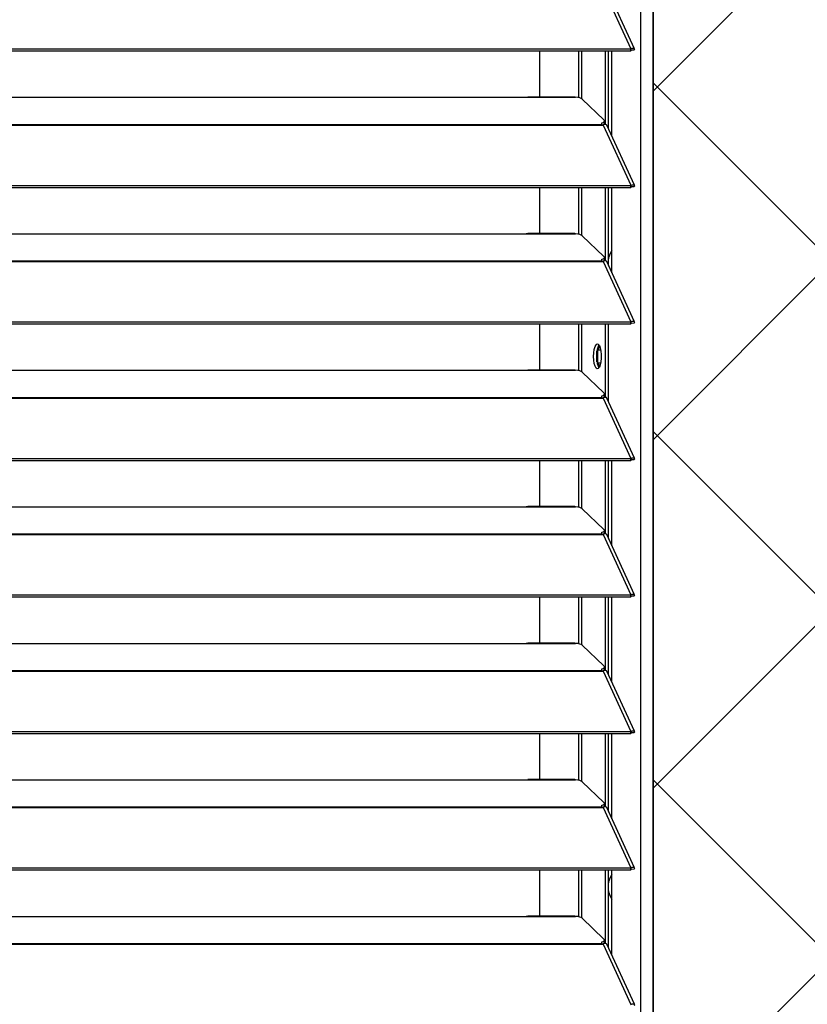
# Model space of a CAD drawing. Header units: millimetres. Extents: x 0 to 39025, y -31299 to 8400.
# Tile 249 of 256: x 16368 to 16622, y -9000 to -8683. Entities that reach past the tile are written whole.
import ezdxf

# ---------------------------------------------------------------- set-up
doc = ezdxf.new("R2010")
doc.units = ezdxf.units.MM
for name, color, linetype in [('ODMIKI funkcionalni', 253, 'Continuous'), ('ODMIKI varnostni', 252, 'Continuous'), ('SREDNJICE_IN_TOCKE', 252, 'Continuous')]:
    doc.layers.add(name, color=color, linetype=linetype)

# ---------------------------------------------------------------- blocks, each defined once
blk = doc.blocks.new('*U59')
at = {"lineweight": 25}
for points in [[(1146.1, 17.6), (1146.1, 17.6), (1146.1, 1243.27), (1146.1, 1243.27)], [(1150, 17.6), (1150, 17.6), (1150, 1242.58), (1150, 1242.58)], [(1133.89, 964.28), (1133.89, 964.28), (1142.81, 944.85), (1142.81, 944.85)], [(1143.96, 944.87), (1143.96, 944.87), (1135.06, 964.26), (1135.06, 964.26)], [(7.21, 944.85), (7.21, 944.85), (1142.79, 944.85), (1142.79, 944.85)], [(7.21, 944.2), (7.21, 944.2), (1142.79, 944.2), (1142.79, 944.2)], [(1113.49, 929.32), (1113.49, 929.32), (1113.49, 944.2), (1113.49, 944.2)], [(1126.04, 929.08), (1126.04, 929.08), (1126.04, 944.2), (1126.04, 944.2)], [(1126.99, 928.73), (1126.99, 928.73), (1126.99, 944.2), (1126.99, 944.2)], [(1134.67, 920.51), (1134.67, 920.51), (1134.67, 944.2), (1134.67, 944.2)], [(1135.61, 919.08), (1135.61, 919.08), (1135.61, 944.2), (1135.61, 944.2)], [(1136.71, 916.69), (1136.71, 916.69), (1136.71, 944.2), (1136.71, 944.2)], [(1142.81, 944.85), (1142.81, 944.85), (1142.79, 944.85), (1142.79, 944.85)], [(1142.79, 944.2), (1142.79, 944.2), (1142.79, 944.85), (1142.79, 944.85)], [(1142.81, 944.2), (1142.81, 944.2), (1142.79, 944.2), (1142.79, 944.2)], [(1142.81, 944.2), (1142.81, 944.2), (1142.81, 944.85), (1142.81, 944.85)], [(1143.19, 944.51), (1143.19, 944.51), (1143.13, 944.48), (1143.13, 944.48)], [(1143.13, 944.48), (1143.13, 944.48), (1143.89, 944.48), (1143.89, 944.48)], [(840, 929.24), (840, 929.24), (1108, 929.24), (1108, 929.24)], [(1108, 929.24), (1108, 929.24), (1125, 929.24), (1125, 929.24)], [(1124.76, 929.32), (1124.76, 929.32), (1109.66, 929.32), (1109.66, 929.32)], [(1127.16, 928.62), (1127.16, 928.62), (1134.16, 921.93), (1134.16, 921.93)], [(16.21, 920.53), (16.21, 920.53), (1133.33, 920.53), (1133.33, 920.53)], [(16.21, 920.31), (16.21, 920.31), (1133.33, 920.31), (1133.33, 920.31)], [(1133.33, 920.96), (1133.33, 920.96), (1133.33, 920.53), (1133.33, 920.53)], [(1133.33, 920.31), (1133.33, 920.31), (1133.89, 920.31), (1133.89, 920.31)], [(1133.81, 920.31), (1133.81, 920.31), (1133.77, 920.35), (1133.77, 920.35)], [(1133.89, 920.31), (1133.89, 920.31), (1142.81, 900.89), (1142.81, 900.89)], [(1133.89, 920.31), (1133.89, 920.31), (1133.89, 920.31), (1133.89, 920.31)], [(1133.89, 920.31), (1133.89, 920.31), (1133.89, 920.31), (1133.89, 920.31)], [(1134.39, 920.48), (1134.39, 920.48), (1134.22, 920.66), (1134.22, 920.66)], [(1134.3, 920.88), (1134.3, 920.88), (1134.3, 921.65), (1134.3, 921.65)], [(1143.96, 900.9), (1143.96, 900.9), (1135.06, 920.3), (1135.06, 920.3)], [(7.21, 900.88), (7.21, 900.88), (1142.79, 900.88), (1142.79, 900.88)], [(1142.81, 900.89), (1142.81, 900.89), (1142.79, 900.88), (1142.79, 900.88)], [(1142.79, 900.23), (1142.79, 900.23), (1142.79, 900.88), (1142.79, 900.88)], [(1142.81, 900.23), (1142.81, 900.23), (1142.81, 900.89), (1142.81, 900.89)], [(7.21, 900.23), (7.21, 900.23), (1142.79, 900.23), (1142.79, 900.23)], [(1113.49, 885.34), (1113.49, 885.34), (1113.49, 900.23), (1113.49, 900.23)], [(1126.04, 885.11), (1126.04, 885.11), (1126.04, 900.23), (1126.04, 900.23)], [(1126.99, 884.76), (1126.99, 884.76), (1126.99, 900.23), (1126.99, 900.23)], [(1134.67, 876.53), (1134.67, 876.53), (1134.67, 900.23), (1134.67, 900.23)], [(1135.61, 875.1), (1135.61, 875.1), (1135.61, 900.23), (1135.61, 900.23)], [(1136.71, 872.72), (1136.71, 872.72), (1136.71, 900.23), (1136.71, 900.23)], [(1142.81, 900.23), (1142.81, 900.23), (1142.79, 900.23), (1142.79, 900.23)], [(1143.19, 900.54), (1143.19, 900.54), (1143.13, 900.52), (1143.13, 900.52)], [(1143.13, 900.52), (1143.13, 900.52), (1143.89, 900.51), (1143.89, 900.51)], [(840, 885.26), (840, 885.26), (1108, 885.26), (1108, 885.26)], [(1108, 885.26), (1108, 885.26), (1125, 885.26), (1125, 885.26)], [(1124.76, 885.34), (1124.76, 885.34), (1109.66, 885.34), (1109.66, 885.34)], [(1127.16, 884.65), (1127.16, 884.65), (1134.16, 877.96), (1134.16, 877.96)], [(16.21, 876.55), (16.21, 876.55), (1133.33, 876.55), (1133.33, 876.55)], [(16.21, 876.33), (16.21, 876.33), (1133.33, 876.33), (1133.33, 876.33)], [(1133.33, 876.99), (1133.33, 876.99), (1133.33, 876.55), (1133.33, 876.55)], [(1133.33, 876.33), (1133.33, 876.33), (1133.89, 876.33), (1133.89, 876.33)], [(1133.81, 876.33), (1133.81, 876.33), (1133.77, 876.38), (1133.77, 876.38)], [(1133.89, 876.33), (1133.89, 876.33), (1142.81, 856.91), (1142.81, 856.91)], [(1133.89, 876.33), (1133.89, 876.33), (1133.89, 876.33), (1133.89, 876.33)], [(1133.89, 876.33), (1133.89, 876.33), (1133.89, 876.33), (1133.89, 876.33)], [(1134.39, 876.5), (1134.39, 876.5), (1134.22, 876.68), (1134.22, 876.68)], [(1134.3, 876.91), (1134.3, 876.91), (1134.3, 877.67), (1134.3, 877.67)], [(1143.96, 856.93), (1143.96, 856.93), (1135.06, 876.32), (1135.06, 876.32)], [(7.21, 856.9), (7.21, 856.9), (1142.79, 856.9), (1142.79, 856.9)], [(1142.81, 856.91), (1142.81, 856.91), (1142.79, 856.9), (1142.79, 856.9)], [(1142.79, 856.25), (1142.79, 856.25), (1142.79, 856.9), (1142.79, 856.9)], [(1142.81, 856.25), (1142.81, 856.25), (1142.81, 856.91), (1142.81, 856.91)], [(1143.19, 856.56), (1143.19, 856.56), (1143.13, 856.54), (1143.13, 856.54)], [(1143.13, 856.54), (1143.13, 856.54), (1143.89, 856.53), (1143.89, 856.53)], [(7.21, 856.25), (7.21, 856.25), (1142.79, 856.25), (1142.79, 856.25)], [(1113.49, 841.37), (1113.49, 841.37), (1113.49, 856.25), (1113.49, 856.25)], [(1126.04, 841.14), (1126.04, 841.14), (1126.04, 856.25), (1126.04, 856.25)], [(1126.99, 840.78), (1126.99, 840.78), (1126.99, 856.25), (1126.99, 856.25)], [(1134.67, 832.56), (1134.67, 832.56), (1134.67, 856.25), (1134.67, 856.25)], [(1135.61, 831.13), (1135.61, 831.13), (1135.61, 856.25), (1135.61, 856.25)], [(1142.81, 856.25), (1142.81, 856.25), (1142.79, 856.25), (1142.79, 856.25)], [(1131.92, 843.97), (1131.92, 843.97), (1131.92, 847.57), (1131.92, 847.57)], [(1132.2, 847.86), (1132.2, 847.86), (1132.81, 849.01), (1132.81, 849.01)], [(1132.2, 843.68), (1132.2, 843.68), (1132.2, 847.86), (1132.2, 847.86)], [(1132.2, 847.86), (1132.2, 847.86), (1133.13, 847.86), (1133.13, 847.86)], [(840, 841.29), (840, 841.29), (1108, 841.29), (1108, 841.29)], [(1108, 841.29), (1108, 841.29), (1125, 841.29), (1125, 841.29)], [(1124.76, 841.37), (1124.76, 841.37), (1109.66, 841.37), (1109.66, 841.37)], [(1127.16, 840.67), (1127.16, 840.67), (1134.16, 833.99), (1134.16, 833.99)], [(1132.81, 842.54), (1132.81, 842.54), (1132.2, 843.68), (1132.2, 843.68)], [(1132.2, 843.68), (1132.2, 843.68), (1133.13, 843.68), (1133.13, 843.68)], [(16.21, 832.58), (16.21, 832.58), (1133.33, 832.58), (1133.33, 832.58)], [(16.21, 832.36), (16.21, 832.36), (1133.33, 832.36), (1133.33, 832.36)], [(1133.33, 833.01), (1133.33, 833.01), (1133.33, 832.58), (1133.33, 832.58)], [(1133.33, 832.36), (1133.33, 832.36), (1133.89, 832.36), (1133.89, 832.36)], [(1133.81, 832.36), (1133.81, 832.36), (1133.77, 832.4), (1133.77, 832.4)], [(1133.89, 832.37), (1133.89, 832.37), (1133.89, 832.36), (1133.89, 832.36)], [(1133.89, 832.36), (1133.89, 832.36), (1133.89, 832.37), (1133.89, 832.37)], [(1133.89, 832.36), (1133.89, 832.36), (1142.81, 812.93), (1142.81, 812.93)], [(1134.39, 832.53), (1134.39, 832.53), (1134.22, 832.71), (1134.22, 832.71)], [(1134.3, 832.93), (1134.3, 832.93), (1134.3, 833.7), (1134.3, 833.7)], [(1143.96, 812.96), (1143.96, 812.96), (1135.06, 832.34), (1135.06, 832.34)], [(7.21, 812.93), (7.21, 812.93), (1142.79, 812.93), (1142.79, 812.93)], [(7.21, 812.28), (7.21, 812.28), (1142.79, 812.28), (1142.79, 812.28)], [(1113.49, 797.4), (1113.49, 797.4), (1113.49, 812.28), (1113.49, 812.28)], [(1126.04, 797.16), (1126.04, 797.16), (1126.04, 812.28), (1126.04, 812.28)], [(1126.99, 796.81), (1126.99, 796.81), (1126.99, 812.28), (1126.99, 812.28)], [(1134.67, 788.59), (1134.67, 788.59), (1134.67, 812.28), (1134.67, 812.28)], [(1135.61, 787.16), (1135.61, 787.16), (1135.61, 812.28), (1135.61, 812.28)], [(1136.71, 784.77), (1136.71, 784.77), (1136.71, 812.28), (1136.71, 812.28)], [(1142.81, 812.93), (1142.81, 812.93), (1142.79, 812.93), (1142.79, 812.93)], [(1142.79, 812.28), (1142.79, 812.28), (1142.79, 812.93), (1142.79, 812.93)], [(1142.81, 812.28), (1142.81, 812.28), (1142.79, 812.28), (1142.79, 812.28)], [(1142.81, 812.28), (1142.81, 812.28), (1142.81, 812.93), (1142.81, 812.93)], [(1143.19, 812.59), (1143.19, 812.59), (1143.13, 812.57), (1143.13, 812.57)], [(1143.13, 812.57), (1143.13, 812.57), (1143.89, 812.56), (1143.89, 812.56)], [(840, 797.32), (840, 797.32), (1108, 797.32), (1108, 797.32)], [(1108, 797.32), (1108, 797.32), (1125, 797.32), (1125, 797.32)], [(1124.76, 797.4), (1124.76, 797.4), (1109.66, 797.4), (1109.66, 797.4)], [(1127.16, 796.7), (1127.16, 796.7), (1134.16, 790.01), (1134.16, 790.01)], [(16.21, 788.61), (16.21, 788.61), (1133.33, 788.61), (1133.33, 788.61)], [(16.21, 788.38), (16.21, 788.38), (1133.33, 788.38), (1133.33, 788.38)], [(1133.33, 789.04), (1133.33, 789.04), (1133.33, 788.61), (1133.33, 788.61)], [(1133.33, 788.38), (1133.33, 788.38), (1133.89, 788.38), (1133.89, 788.38)], [(1133.81, 788.38), (1133.81, 788.38), (1133.77, 788.43), (1133.77, 788.43)], [(1133.89, 788.39), (1133.89, 788.39), (1133.89, 788.38), (1133.89, 788.38)], [(1133.89, 788.38), (1133.89, 788.38), (1133.89, 788.39), (1133.89, 788.39)], [(1133.89, 788.38), (1133.89, 788.38), (1142.81, 768.96), (1142.81, 768.96)], [(1134.39, 788.56), (1134.39, 788.56), (1134.22, 788.73), (1134.22, 788.73)], [(1134.3, 788.96), (1134.3, 788.96), (1134.3, 789.72), (1134.3, 789.72)], [(1143.96, 768.98), (1143.96, 768.98), (1135.06, 788.37), (1135.06, 788.37)], [(7.21, 768.96), (7.21, 768.96), (1142.79, 768.96), (1142.79, 768.96)], [(7.21, 768.31), (7.21, 768.31), (1142.79, 768.31), (1142.79, 768.31)], [(1113.49, 753.42), (1113.49, 753.42), (1113.49, 768.31), (1113.49, 768.31)], [(1126.04, 753.19), (1126.04, 753.19), (1126.04, 768.31), (1126.04, 768.31)], [(1126.99, 752.84), (1126.99, 752.84), (1126.99, 768.31), (1126.99, 768.31)], [(1134.67, 744.61), (1134.67, 744.61), (1134.67, 768.31), (1134.67, 768.31)], [(1135.61, 743.18), (1135.61, 743.18), (1135.61, 768.31), (1135.61, 768.31)], [(1136.71, 740.79), (1136.71, 740.79), (1136.71, 768.31), (1136.71, 768.31)], [(1142.81, 768.96), (1142.81, 768.96), (1142.79, 768.96), (1142.79, 768.96)], [(1142.79, 768.31), (1142.79, 768.31), (1142.79, 768.96), (1142.79, 768.96)], [(1142.81, 768.31), (1142.81, 768.31), (1142.79, 768.31), (1142.79, 768.31)], [(1142.81, 768.31), (1142.81, 768.31), (1142.81, 768.96), (1142.81, 768.96)], [(1143.19, 768.61), (1143.19, 768.61), (1143.13, 768.59), (1143.13, 768.59)], [(1143.13, 768.59), (1143.13, 768.59), (1143.89, 768.59), (1143.89, 768.59)], [(840, 753.34), (840, 753.34), (1108, 753.34), (1108, 753.34)], [(1108, 753.34), (1108, 753.34), (1125, 753.34), (1125, 753.34)], [(1124.76, 753.42), (1124.76, 753.42), (1109.66, 753.42), (1109.66, 753.42)], [(1127.16, 752.73), (1127.16, 752.73), (1134.16, 746.04), (1134.16, 746.04)], [(1134.3, 744.99), (1134.3, 744.99), (1134.3, 745.75), (1134.3, 745.75)], [(16.21, 744.64), (16.21, 744.64), (1133.33, 744.64), (1133.33, 744.64)], [(16.21, 744.42), (16.21, 744.42), (1133.33, 744.42), (1133.33, 744.42)], [(1133.33, 745.07), (1133.33, 745.07), (1133.33, 744.64), (1133.33, 744.64)], [(1133.33, 744.42), (1133.33, 744.42), (1133.89, 744.42), (1133.89, 744.42)], [(1133.81, 744.42), (1133.81, 744.42), (1133.77, 744.46), (1133.77, 744.46)], [(1133.89, 744.42), (1133.89, 744.42), (1142.81, 724.98), (1142.81, 724.98)], [(1133.89, 744.42), (1133.89, 744.42), (1133.89, 744.42), (1133.89, 744.42)], [(1133.89, 744.42), (1133.89, 744.42), (1133.89, 744.42), (1133.89, 744.42)], [(1134.39, 744.59), (1134.39, 744.59), (1134.22, 744.76), (1134.22, 744.76)], [(1143.96, 725.01), (1143.96, 725.01), (1135.06, 744.39), (1135.06, 744.39)], [(7.21, 724.98), (7.21, 724.98), (1142.79, 724.98), (1142.79, 724.98)], [(7.21, 724.33), (7.21, 724.33), (1142.79, 724.33), (1142.79, 724.33)], [(1113.49, 709.45), (1113.49, 709.45), (1113.49, 724.33), (1113.49, 724.33)], [(1126.04, 709.21), (1126.04, 709.21), (1126.04, 724.33), (1126.04, 724.33)], [(1126.99, 708.87), (1126.99, 708.87), (1126.99, 724.33), (1126.99, 724.33)], [(1134.67, 700.64), (1134.67, 700.64), (1134.67, 724.33), (1134.67, 724.33)], [(1135.61, 699.21), (1135.61, 699.21), (1135.61, 724.33), (1135.61, 724.33)], [(1136.71, 696.82), (1136.71, 696.82), (1136.71, 724.33), (1136.71, 724.33)], [(1142.81, 724.98), (1142.81, 724.98), (1142.79, 724.98), (1142.79, 724.98)], [(1142.79, 724.33), (1142.79, 724.33), (1142.79, 724.98), (1142.79, 724.98)], [(1142.81, 724.33), (1142.81, 724.33), (1142.79, 724.33), (1142.79, 724.33)], [(1142.81, 724.33), (1142.81, 724.33), (1142.81, 724.98), (1142.81, 724.98)], [(1143.19, 724.64), (1143.19, 724.64), (1143.13, 724.62), (1143.13, 724.62)], [(1143.13, 724.62), (1143.13, 724.62), (1143.89, 724.62), (1143.89, 724.62)], [(840, 709.37), (840, 709.37), (1108, 709.37), (1108, 709.37)], [(1108, 709.37), (1108, 709.37), (1125, 709.37), (1125, 709.37)], [(1124.76, 709.45), (1124.76, 709.45), (1109.66, 709.45), (1109.66, 709.45)], [(1127.16, 708.75), (1127.16, 708.75), (1134.16, 702.06), (1134.16, 702.06)], [(1133.33, 701.09), (1133.33, 701.09), (1133.33, 700.66), (1133.33, 700.66)], [(1134.3, 701.01), (1134.3, 701.01), (1134.3, 701.78), (1134.3, 701.78)], [(16.21, 700.66), (16.21, 700.66), (1133.33, 700.66), (1133.33, 700.66)], [(16.21, 700.44), (16.21, 700.44), (1133.33, 700.44), (1133.33, 700.44)], [(1133.33, 700.44), (1133.33, 700.44), (1133.89, 700.44), (1133.89, 700.44)], [(1133.81, 700.44), (1133.81, 700.44), (1133.77, 700.48), (1133.77, 700.48)], [(1133.89, 700.44), (1133.89, 700.44), (1142.81, 681.02), (1142.81, 681.02)], [(1133.89, 700.44), (1133.89, 700.44), (1133.89, 700.44), (1133.89, 700.44)], [(1133.89, 700.44), (1133.89, 700.44), (1133.89, 700.44), (1133.89, 700.44)], [(1134.39, 700.61), (1134.39, 700.61), (1134.22, 700.79), (1134.22, 700.79)], [(1143.96, 681.04), (1143.96, 681.04), (1135.06, 700.43), (1135.06, 700.43)], [(7.21, 681.01), (7.21, 681.01), (1142.79, 681.01), (1142.79, 681.01)], [(7.21, 680.36), (7.21, 680.36), (1142.79, 680.36), (1142.79, 680.36)], [(1113.49, 665.48), (1113.49, 665.48), (1113.49, 680.36), (1113.49, 680.36)], [(1126.04, 665.24), (1126.04, 665.24), (1126.04, 680.36), (1126.04, 680.36)], [(1126.99, 664.89), (1126.99, 664.89), (1126.99, 680.36), (1126.99, 680.36)], [(1134.67, 656.66), (1134.67, 656.66), (1134.67, 680.36), (1134.67, 680.36)], [(1135.61, 655.24), (1135.61, 655.24), (1135.61, 680.36), (1135.61, 680.36)], [(1136.71, 652.85), (1136.71, 652.85), (1136.71, 680.36), (1136.71, 680.36)], [(1142.81, 681.02), (1142.81, 681.02), (1142.79, 681.01), (1142.79, 681.01)], [(1142.79, 680.36), (1142.79, 680.36), (1142.79, 681.01), (1142.79, 681.01)], [(1142.81, 680.36), (1142.81, 680.36), (1142.79, 680.36), (1142.79, 680.36)], [(1142.81, 680.36), (1142.81, 680.36), (1142.81, 681.02), (1142.81, 681.02)], [(1143.19, 680.67), (1143.19, 680.67), (1143.13, 680.65), (1143.13, 680.65)], [(1143.13, 680.65), (1143.13, 680.65), (1143.89, 680.64), (1143.89, 680.64)], [(840, 665.39), (840, 665.39), (1108, 665.39), (1108, 665.39)], [(1108, 665.39), (1108, 665.39), (1125, 665.39), (1125, 665.39)], [(1124.76, 665.48), (1124.76, 665.48), (1109.66, 665.48), (1109.66, 665.48)], [(1127.16, 664.78), (1127.16, 664.78), (1134.16, 658.09), (1134.16, 658.09)], [(16.21, 656.68), (16.21, 656.68), (1133.33, 656.68), (1133.33, 656.68)], [(1133.33, 657.12), (1133.33, 657.12), (1133.33, 656.68), (1133.33, 656.68)], [(1134.39, 656.64), (1134.39, 656.64), (1134.22, 656.81), (1134.22, 656.81)], [(1134.3, 657.04), (1134.3, 657.04), (1134.3, 657.81), (1134.3, 657.81)], [(16.21, 656.46), (16.21, 656.46), (1133.33, 656.46), (1133.33, 656.46)], [(1133.33, 656.46), (1133.33, 656.46), (1133.89, 656.46), (1133.89, 656.46)], [(1133.81, 656.46), (1133.81, 656.46), (1133.77, 656.51), (1133.77, 656.51)], [(1133.89, 656.46), (1133.89, 656.46), (1142.81, 637.04), (1142.81, 637.04)], [(1133.89, 656.46), (1133.89, 656.46), (1133.89, 656.46), (1133.89, 656.46)], [(1133.89, 656.46), (1133.89, 656.46), (1133.89, 656.46), (1133.89, 656.46)], [(1143.96, 637.06), (1143.96, 637.06), (1135.06, 656.45), (1135.06, 656.45)]]:
    blk.add_open_spline(points, degree=3, dxfattribs=at)
for points, knots in [([(1142.81, 944.85), (1142.81, 944.85), (1143.3, 945.06), (1143.3, 945.06), (1143.3, 945.06), (1143.71, 945.07), (1143.71, 945.07), (1143.71, 945.07), (1143.95, 944.9), (1143.95, 944.9), (1143.95, 944.9), (1143.97, 944.63), (1143.97, 944.63), (1143.97, 944.63), (1143.89, 944.48), (1143.89, 944.48)], [0, 0, 0, 0, 1, 1, 1, 2, 2, 2, 3, 3, 3, 4, 4, 4, 5, 5, 5, 5]), ([(1142.81, 944.2), (1142.81, 944.2), (1143.06, 944.46), (1143.06, 944.46), (1143.06, 944.46), (1143.22, 944.54), (1143.22, 944.54), (1143.22, 944.54), (1143.21, 944.53), (1143.21, 944.53)], [0, 0, 0, 0, 1, 1, 1, 2, 2, 2, 3, 3, 3, 3]), ([(1108, 929.24), (1108, 929.24), (1109.12, 929.29), (1109.12, 929.29), (1109.12, 929.29), (1109.66, 929.29), (1109.66, 929.29)], [0, 0, 0, 0, 1, 1, 1, 2, 2, 2, 2]), ([(1124.76, 929.29), (1124.76, 929.29), (1124.88, 929.29), (1124.88, 929.29), (1124.88, 929.29), (1124.96, 929.27), (1124.96, 929.27), (1124.96, 929.27), (1125, 929.24), (1125, 929.24)], [0, 0, 0, 0, 1, 1, 1, 2, 2, 2, 3, 3, 3, 3]), ([(1127.16, 928.62), (1127.16, 928.62), (1126.84, 928.83), (1126.84, 928.83), (1126.84, 928.83), (1126.34, 929.02), (1126.34, 929.02), (1126.34, 929.02), (1125.71, 929.15), (1125.71, 929.15), (1125.71, 929.15), (1125, 929.24), (1125, 929.24)], [0, 0, 0, 0, 1, 1, 1, 2, 2, 2, 3, 3, 3, 4, 4, 4, 4]), ([(1133.33, 920.96), (1133.33, 920.96), (1133.63, 921.05), (1133.63, 921.05), (1133.63, 921.05), (1133.88, 921.17), (1133.88, 921.17), (1133.88, 921.17), (1134.07, 921.29), (1134.07, 921.29), (1134.07, 921.29), (1134.21, 921.41), (1134.21, 921.41), (1134.21, 921.41), (1134.29, 921.54), (1134.29, 921.54), (1134.29, 921.54), (1134.3, 921.67), (1134.3, 921.67), (1134.3, 921.67), (1134.26, 921.81), (1134.26, 921.81), (1134.26, 921.81), (1134.16, 921.93), (1134.16, 921.93)], [0, 0, 0, 0, 1, 1, 1, 2, 2, 2, 3, 3, 3, 4, 4, 4, 5, 5, 5, 6, 6, 6, 7, 7, 7, 8, 8, 8, 8]), ([(1133.33, 920.53), (1133.33, 920.53), (1133.33, 920.51), (1133.33, 920.51), (1133.33, 920.51), (1133.33, 920.49), (1133.33, 920.49), (1133.33, 920.49), (1133.33, 920.46), (1133.33, 920.46), (1133.33, 920.46), (1133.33, 920.44), (1133.33, 920.44), (1133.33, 920.44), (1133.33, 920.41), (1133.33, 920.41), (1133.33, 920.41), (1133.33, 920.37), (1133.33, 920.37), (1133.33, 920.37), (1133.33, 920.34), (1133.33, 920.34), (1133.33, 920.34), (1133.33, 920.31), (1133.33, 920.31)], [0, 0, 0, 0, 1, 1, 1, 2, 2, 2, 3, 3, 3, 4, 4, 4, 5, 5, 5, 6, 6, 6, 7, 7, 7, 8, 8, 8, 8]), ([(1134.3, 920.88), (1134.3, 920.88), (1134.29, 920.78), (1134.29, 920.78), (1134.29, 920.78), (1134.21, 920.64), (1134.21, 920.64), (1134.21, 920.64), (1134.07, 920.52), (1134.07, 920.52), (1134.07, 920.52), (1133.88, 920.4), (1133.88, 920.4), (1133.88, 920.4), (1133.67, 920.31), (1133.67, 920.31)], [0, 0, 0, 0, 1, 1, 1, 2, 2, 2, 3, 3, 3, 4, 4, 4, 5, 5, 5, 5]), ([(1135.04, 920.28), (1135.04, 920.28), (1134.95, 920.42), (1134.95, 920.42), (1134.95, 920.42), (1134.62, 920.52), (1134.62, 920.52), (1134.62, 920.52), (1134.17, 920.44), (1134.17, 920.44), (1134.17, 920.44), (1133.89, 920.31), (1133.89, 920.31)], [0, 0, 0, 0, 1, 1, 1, 2, 2, 2, 3, 3, 3, 4, 4, 4, 4]), ([(1142.81, 900.89), (1142.81, 900.89), (1143.3, 901.08), (1143.3, 901.08), (1143.3, 901.08), (1143.71, 901.09), (1143.71, 901.09), (1143.71, 901.09), (1143.95, 900.93), (1143.95, 900.93), (1143.95, 900.93), (1143.97, 900.66), (1143.97, 900.66), (1143.97, 900.66), (1143.89, 900.51), (1143.89, 900.51)], [0, 0, 0, 0, 1, 1, 1, 2, 2, 2, 3, 3, 3, 4, 4, 4, 5, 5, 5, 5]), ([(1142.81, 900.23), (1142.81, 900.23), (1143.06, 900.48), (1143.06, 900.48), (1143.06, 900.48), (1143.22, 900.57), (1143.22, 900.57), (1143.22, 900.57), (1143.21, 900.56), (1143.21, 900.56)], [0, 0, 0, 0, 1, 1, 1, 2, 2, 2, 3, 3, 3, 3]), ([(1108, 885.26), (1108, 885.26), (1109.12, 885.32), (1109.12, 885.32), (1109.12, 885.32), (1109.66, 885.32), (1109.66, 885.32)], [0, 0, 0, 0, 1, 1, 1, 2, 2, 2, 2]), ([(1124.76, 885.32), (1124.76, 885.32), (1124.88, 885.33), (1124.88, 885.33), (1124.88, 885.33), (1124.96, 885.29), (1124.96, 885.29), (1124.96, 885.29), (1125, 885.26), (1125, 885.26)], [0, 0, 0, 0, 1, 1, 1, 2, 2, 2, 3, 3, 3, 3]), ([(1127.16, 884.65), (1127.16, 884.65), (1126.84, 884.86), (1126.84, 884.86), (1126.84, 884.86), (1126.34, 885.04), (1126.34, 885.04), (1126.34, 885.04), (1125.71, 885.18), (1125.71, 885.18), (1125.71, 885.18), (1125, 885.26), (1125, 885.26)], [0, 0, 0, 0, 1, 1, 1, 2, 2, 2, 3, 3, 3, 4, 4, 4, 4]), ([(1136.71, 879.87), (1136.71, 879.87), (1136.19, 878.97), (1136.19, 878.97), (1136.19, 878.97), (1135.68, 877.48), (1135.68, 877.48), (1135.68, 877.48), (1135.61, 877.19), (1135.61, 877.19)], [0, 0, 0, 0, 1, 1, 1, 2, 2, 2, 3, 3, 3, 3]), ([(1133.33, 876.99), (1133.33, 876.99), (1133.63, 877.09), (1133.63, 877.09), (1133.63, 877.09), (1133.88, 877.19), (1133.88, 877.19), (1133.88, 877.19), (1134.07, 877.31), (1134.07, 877.31), (1134.07, 877.31), (1134.21, 877.43), (1134.21, 877.43), (1134.21, 877.43), (1134.29, 877.57), (1134.29, 877.57), (1134.29, 877.57), (1134.3, 877.7), (1134.3, 877.7), (1134.3, 877.7), (1134.26, 877.83), (1134.26, 877.83), (1134.26, 877.83), (1134.16, 877.96), (1134.16, 877.96)], [0, 0, 0, 0, 1, 1, 1, 2, 2, 2, 3, 3, 3, 4, 4, 4, 5, 5, 5, 6, 6, 6, 7, 7, 7, 8, 8, 8, 8]), ([(1133.33, 876.55), (1133.33, 876.55), (1133.33, 876.53), (1133.33, 876.53), (1133.33, 876.53), (1133.33, 876.51), (1133.33, 876.51), (1133.33, 876.51), (1133.33, 876.49), (1133.33, 876.49), (1133.33, 876.49), (1133.33, 876.46), (1133.33, 876.46), (1133.33, 876.46), (1133.33, 876.43), (1133.33, 876.43), (1133.33, 876.43), (1133.33, 876.41), (1133.33, 876.41), (1133.33, 876.41), (1133.33, 876.37), (1133.33, 876.37), (1133.33, 876.37), (1133.33, 876.33), (1133.33, 876.33)], [0, 0, 0, 0, 1, 1, 1, 2, 2, 2, 3, 3, 3, 4, 4, 4, 5, 5, 5, 6, 6, 6, 7, 7, 7, 8, 8, 8, 8]), ([(1134.3, 876.91), (1134.3, 876.91), (1134.29, 876.8), (1134.29, 876.8), (1134.29, 876.8), (1134.21, 876.67), (1134.21, 876.67), (1134.21, 876.67), (1134.07, 876.55), (1134.07, 876.55), (1134.07, 876.55), (1133.88, 876.43), (1133.88, 876.43), (1133.88, 876.43), (1133.67, 876.33), (1133.67, 876.33)], [0, 0, 0, 0, 1, 1, 1, 2, 2, 2, 3, 3, 3, 4, 4, 4, 5, 5, 5, 5]), ([(1135.04, 876.31), (1135.04, 876.31), (1134.95, 876.45), (1134.95, 876.45), (1134.95, 876.45), (1134.62, 876.55), (1134.62, 876.55), (1134.62, 876.55), (1134.17, 876.47), (1134.17, 876.47), (1134.17, 876.47), (1133.89, 876.33), (1133.89, 876.33)], [0, 0, 0, 0, 1, 1, 1, 2, 2, 2, 3, 3, 3, 4, 4, 4, 4]), ([(1142.81, 856.91), (1142.81, 856.91), (1143.3, 857.11), (1143.3, 857.11), (1143.3, 857.11), (1143.71, 857.12), (1143.71, 857.12), (1143.71, 857.12), (1143.95, 856.95), (1143.95, 856.95), (1143.95, 856.95), (1143.97, 856.68), (1143.97, 856.68), (1143.97, 856.68), (1143.89, 856.53), (1143.89, 856.53)], [0, 0, 0, 0, 1, 1, 1, 2, 2, 2, 3, 3, 3, 4, 4, 4, 5, 5, 5, 5]), ([(1142.81, 856.25), (1142.81, 856.25), (1143.06, 856.51), (1143.06, 856.51), (1143.06, 856.51), (1143.22, 856.59), (1143.22, 856.59), (1143.22, 856.59), (1143.21, 856.58), (1143.21, 856.58)], [0, 0, 0, 0, 1, 1, 1, 2, 2, 2, 3, 3, 3, 3]), ([(1130.84, 845.77), (1130.84, 845.77), (1130.89, 844.58), (1130.89, 844.58), (1130.89, 844.58), (1131.06, 843.51), (1131.06, 843.51), (1131.06, 843.51), (1131.31, 842.63), (1131.31, 842.63), (1131.31, 842.63), (1131.63, 842.02), (1131.63, 842.02), (1131.63, 842.02), (1131.99, 841.76), (1131.99, 841.76), (1131.99, 841.76), (1132.35, 841.85), (1132.35, 841.85), (1132.35, 841.85), (1132.69, 842.29), (1132.69, 842.29), (1132.69, 842.29), (1132.98, 843.04), (1132.98, 843.04), (1132.98, 843.04), (1133.19, 844.02), (1133.19, 844.02), (1133.19, 844.02), (1133.3, 845.17), (1133.3, 845.17), (1133.3, 845.17), (1133.3, 846.37), (1133.3, 846.37), (1133.3, 846.37), (1133.19, 847.51), (1133.19, 847.51), (1133.19, 847.51), (1132.98, 848.51), (1132.98, 848.51), (1132.98, 848.51), (1132.69, 849.25), (1132.69, 849.25), (1132.69, 849.25), (1132.35, 849.69), (1132.35, 849.69), (1132.35, 849.69), (1131.99, 849.78), (1131.99, 849.78), (1131.99, 849.78), (1131.63, 849.51), (1131.63, 849.51), (1131.63, 849.51), (1131.31, 848.91), (1131.31, 848.91), (1131.31, 848.91), (1131.06, 848.03), (1131.06, 848.03), (1131.06, 848.03), (1130.89, 846.95), (1130.89, 846.95), (1130.89, 846.95), (1130.84, 845.77), (1130.84, 845.77)], [0, 0, 0, 0, 1, 1, 1, 2, 2, 2, 3, 3, 3, 4, 4, 4, 5, 5, 5, 6, 6, 6, 7, 7, 7, 8, 8, 8, 9, 9, 9, 10, 10, 10, 11, 11, 11, 12, 12, 12, 13, 13, 13, 14, 14, 14, 15, 15, 15, 16, 16, 16, 17, 17, 17, 18, 18, 18, 19, 19, 19, 20, 20, 20, 21, 21, 21, 21]), ([(1132.55, 849.48), (1132.55, 849.48), (1132.26, 848.91), (1132.26, 848.91), (1132.26, 848.91), (1132.01, 848.03), (1132.01, 848.03), (1132.01, 848.03), (1131.85, 846.95), (1131.85, 846.95), (1131.85, 846.95), (1131.79, 845.77), (1131.79, 845.77)], [0, 0, 0, 0, 1, 1, 1, 2, 2, 2, 3, 3, 3, 4, 4, 4, 4]), ([(1131.79, 845.77), (1131.79, 845.77), (1131.85, 844.58), (1131.85, 844.58), (1131.85, 844.58), (1132.01, 843.51), (1132.01, 843.51), (1132.01, 843.51), (1132.26, 842.63), (1132.26, 842.63), (1132.26, 842.63), (1132.55, 842.06), (1132.55, 842.06)], [0, 0, 0, 0, 1, 1, 1, 2, 2, 2, 3, 3, 3, 4, 4, 4, 4]), ([(1108, 841.29), (1108, 841.29), (1109.12, 841.34), (1109.12, 841.34), (1109.12, 841.34), (1109.66, 841.34), (1109.66, 841.34)], [0, 0, 0, 0, 1, 1, 1, 2, 2, 2, 2]), ([(1124.76, 841.34), (1124.76, 841.34), (1124.88, 841.35), (1124.88, 841.35), (1124.88, 841.35), (1124.96, 841.32), (1124.96, 841.32), (1124.96, 841.32), (1125, 841.29), (1125, 841.29)], [0, 0, 0, 0, 1, 1, 1, 2, 2, 2, 3, 3, 3, 3]), ([(1127.16, 840.67), (1127.16, 840.67), (1126.84, 840.89), (1126.84, 840.89), (1126.84, 840.89), (1126.34, 841.07), (1126.34, 841.07), (1126.34, 841.07), (1125.71, 841.21), (1125.71, 841.21), (1125.71, 841.21), (1125, 841.29), (1125, 841.29)], [0, 0, 0, 0, 1, 1, 1, 2, 2, 2, 3, 3, 3, 4, 4, 4, 4]), ([(1133.33, 833.01), (1133.33, 833.01), (1133.63, 833.11), (1133.63, 833.11), (1133.63, 833.11), (1133.88, 833.22), (1133.88, 833.22), (1133.88, 833.22), (1134.07, 833.34), (1134.07, 833.34), (1134.07, 833.34), (1134.21, 833.47), (1134.21, 833.47), (1134.21, 833.47), (1134.29, 833.59), (1134.29, 833.59), (1134.29, 833.59), (1134.3, 833.73), (1134.3, 833.73), (1134.3, 833.73), (1134.26, 833.86), (1134.26, 833.86), (1134.26, 833.86), (1134.16, 833.99), (1134.16, 833.99)], [0, 0, 0, 0, 1, 1, 1, 2, 2, 2, 3, 3, 3, 4, 4, 4, 5, 5, 5, 6, 6, 6, 7, 7, 7, 8, 8, 8, 8]), ([(1133.33, 832.58), (1133.33, 832.58), (1133.33, 832.56), (1133.33, 832.56), (1133.33, 832.56), (1133.33, 832.54), (1133.33, 832.54), (1133.33, 832.54), (1133.33, 832.51), (1133.33, 832.51), (1133.33, 832.51), (1133.33, 832.49), (1133.33, 832.49), (1133.33, 832.49), (1133.33, 832.46), (1133.33, 832.46), (1133.33, 832.46), (1133.33, 832.43), (1133.33, 832.43), (1133.33, 832.43), (1133.33, 832.39), (1133.33, 832.39), (1133.33, 832.39), (1133.33, 832.36), (1133.33, 832.36)], [0, 0, 0, 0, 1, 1, 1, 2, 2, 2, 3, 3, 3, 4, 4, 4, 5, 5, 5, 6, 6, 6, 7, 7, 7, 8, 8, 8, 8]), ([(1134.3, 832.93), (1134.3, 832.93), (1134.29, 832.83), (1134.29, 832.83), (1134.29, 832.83), (1134.21, 832.7), (1134.21, 832.7), (1134.21, 832.7), (1134.07, 832.57), (1134.07, 832.57), (1134.07, 832.57), (1133.88, 832.45), (1133.88, 832.45), (1133.88, 832.45), (1133.67, 832.36), (1133.67, 832.36)], [0, 0, 0, 0, 1, 1, 1, 2, 2, 2, 3, 3, 3, 4, 4, 4, 5, 5, 5, 5]), ([(1135.04, 832.33), (1135.04, 832.33), (1134.95, 832.48), (1134.95, 832.48), (1134.95, 832.48), (1134.62, 832.57), (1134.62, 832.57), (1134.62, 832.57), (1134.17, 832.49), (1134.17, 832.49), (1134.17, 832.49), (1133.89, 832.37), (1133.89, 832.37)], [0, 0, 0, 0, 1, 1, 1, 2, 2, 2, 3, 3, 3, 4, 4, 4, 4]), ([(1142.81, 812.93), (1142.81, 812.93), (1143.3, 813.14), (1143.3, 813.14), (1143.3, 813.14), (1143.71, 813.14), (1143.71, 813.14), (1143.71, 813.14), (1143.95, 812.98), (1143.95, 812.98), (1143.95, 812.98), (1143.97, 812.71), (1143.97, 812.71), (1143.97, 812.71), (1143.89, 812.56), (1143.89, 812.56)], [0, 0, 0, 0, 1, 1, 1, 2, 2, 2, 3, 3, 3, 4, 4, 4, 5, 5, 5, 5]), ([(1142.81, 812.28), (1142.81, 812.28), (1143.06, 812.54), (1143.06, 812.54), (1143.06, 812.54), (1143.22, 812.62), (1143.22, 812.62), (1143.22, 812.62), (1143.21, 812.61), (1143.21, 812.61)], [0, 0, 0, 0, 1, 1, 1, 2, 2, 2, 3, 3, 3, 3]), ([(1108, 797.32), (1108, 797.32), (1109.12, 797.37), (1109.12, 797.37), (1109.12, 797.37), (1109.66, 797.38), (1109.66, 797.38)], [0, 0, 0, 0, 1, 1, 1, 2, 2, 2, 2]), ([(1124.76, 797.38), (1124.76, 797.38), (1124.88, 797.38), (1124.88, 797.38), (1124.88, 797.38), (1124.96, 797.34), (1124.96, 797.34), (1124.96, 797.34), (1125, 797.32), (1125, 797.32)], [0, 0, 0, 0, 1, 1, 1, 2, 2, 2, 3, 3, 3, 3]), ([(1127.16, 796.7), (1127.16, 796.7), (1126.84, 796.91), (1126.84, 796.91), (1126.84, 796.91), (1126.34, 797.1), (1126.34, 797.1), (1126.34, 797.1), (1125.71, 797.23), (1125.71, 797.23), (1125.71, 797.23), (1125, 797.32), (1125, 797.32)], [0, 0, 0, 0, 1, 1, 1, 2, 2, 2, 3, 3, 3, 4, 4, 4, 4]), ([(1133.33, 789.04), (1133.33, 789.04), (1133.63, 789.14), (1133.63, 789.14), (1133.63, 789.14), (1133.88, 789.24), (1133.88, 789.24), (1133.88, 789.24), (1134.07, 789.36), (1134.07, 789.36), (1134.07, 789.36), (1134.21, 789.49), (1134.21, 789.49), (1134.21, 789.49), (1134.29, 789.62), (1134.29, 789.62), (1134.29, 789.62), (1134.3, 789.75), (1134.3, 789.75), (1134.3, 789.75), (1134.26, 789.89), (1134.26, 789.89), (1134.26, 789.89), (1134.16, 790.01), (1134.16, 790.01)], [0, 0, 0, 0, 1, 1, 1, 2, 2, 2, 3, 3, 3, 4, 4, 4, 5, 5, 5, 6, 6, 6, 7, 7, 7, 8, 8, 8, 8]), ([(1133.33, 788.61), (1133.33, 788.61), (1133.33, 788.59), (1133.33, 788.59), (1133.33, 788.59), (1133.33, 788.57), (1133.33, 788.57), (1133.33, 788.57), (1133.33, 788.54), (1133.33, 788.54), (1133.33, 788.54), (1133.33, 788.51), (1133.33, 788.51), (1133.33, 788.51), (1133.33, 788.48), (1133.33, 788.48), (1133.33, 788.48), (1133.33, 788.45), (1133.33, 788.45), (1133.33, 788.45), (1133.33, 788.42), (1133.33, 788.42), (1133.33, 788.42), (1133.33, 788.38), (1133.33, 788.38)], [0, 0, 0, 0, 1, 1, 1, 2, 2, 2, 3, 3, 3, 4, 4, 4, 5, 5, 5, 6, 6, 6, 7, 7, 7, 8, 8, 8, 8]), ([(1134.3, 788.96), (1134.3, 788.96), (1134.29, 788.85), (1134.29, 788.85), (1134.29, 788.85), (1134.21, 788.72), (1134.21, 788.72), (1134.21, 788.72), (1134.07, 788.6), (1134.07, 788.6), (1134.07, 788.6), (1133.88, 788.48), (1133.88, 788.48), (1133.88, 788.48), (1133.67, 788.38), (1133.67, 788.38)], [0, 0, 0, 0, 1, 1, 1, 2, 2, 2, 3, 3, 3, 4, 4, 4, 5, 5, 5, 5]), ([(1135.04, 788.36), (1135.04, 788.36), (1134.95, 788.5), (1134.95, 788.5), (1134.95, 788.5), (1134.62, 788.6), (1134.62, 788.6), (1134.62, 788.6), (1134.17, 788.52), (1134.17, 788.52), (1134.17, 788.52), (1133.89, 788.39), (1133.89, 788.39)], [0, 0, 0, 0, 1, 1, 1, 2, 2, 2, 3, 3, 3, 4, 4, 4, 4]), ([(1142.81, 768.96), (1142.81, 768.96), (1143.3, 769.17), (1143.3, 769.17), (1143.3, 769.17), (1143.71, 769.17), (1143.71, 769.17), (1143.71, 769.17), (1143.95, 769.01), (1143.95, 769.01), (1143.95, 769.01), (1143.97, 768.73), (1143.97, 768.73), (1143.97, 768.73), (1143.89, 768.59), (1143.89, 768.59)], [0, 0, 0, 0, 1, 1, 1, 2, 2, 2, 3, 3, 3, 4, 4, 4, 5, 5, 5, 5]), ([(1142.81, 768.31), (1142.81, 768.31), (1143.06, 768.56), (1143.06, 768.56), (1143.06, 768.56), (1143.22, 768.65), (1143.22, 768.65), (1143.22, 768.65), (1143.21, 768.63), (1143.21, 768.63)], [0, 0, 0, 0, 1, 1, 1, 2, 2, 2, 3, 3, 3, 3]), ([(1108, 753.34), (1108, 753.34), (1109.12, 753.39), (1109.12, 753.39), (1109.12, 753.39), (1109.66, 753.4), (1109.66, 753.4)], [0, 0, 0, 0, 1, 1, 1, 2, 2, 2, 2]), ([(1124.76, 753.4), (1124.76, 753.4), (1124.88, 753.4), (1124.88, 753.4), (1124.88, 753.4), (1124.96, 753.37), (1124.96, 753.37), (1124.96, 753.37), (1125, 753.34), (1125, 753.34)], [0, 0, 0, 0, 1, 1, 1, 2, 2, 2, 3, 3, 3, 3]), ([(1127.16, 752.73), (1127.16, 752.73), (1126.84, 752.94), (1126.84, 752.94), (1126.84, 752.94), (1126.34, 753.12), (1126.34, 753.12), (1126.34, 753.12), (1125.71, 753.26), (1125.71, 753.26), (1125.71, 753.26), (1125, 753.34), (1125, 753.34)], [0, 0, 0, 0, 1, 1, 1, 2, 2, 2, 3, 3, 3, 4, 4, 4, 4]), ([(1133.33, 745.07), (1133.33, 745.07), (1133.63, 745.16), (1133.63, 745.16), (1133.63, 745.16), (1133.88, 745.27), (1133.88, 745.27), (1133.88, 745.27), (1134.07, 745.39), (1134.07, 745.39), (1134.07, 745.39), (1134.21, 745.51), (1134.21, 745.51), (1134.21, 745.51), (1134.29, 745.64), (1134.29, 745.64), (1134.29, 745.64), (1134.3, 745.78), (1134.3, 745.78), (1134.3, 745.78), (1134.26, 745.91), (1134.26, 745.91), (1134.26, 745.91), (1134.16, 746.04), (1134.16, 746.04)], [0, 0, 0, 0, 1, 1, 1, 2, 2, 2, 3, 3, 3, 4, 4, 4, 5, 5, 5, 6, 6, 6, 7, 7, 7, 8, 8, 8, 8]), ([(1133.33, 744.64), (1133.33, 744.64), (1133.33, 744.61), (1133.33, 744.61), (1133.33, 744.61), (1133.33, 744.59), (1133.33, 744.59), (1133.33, 744.59), (1133.33, 744.56), (1133.33, 744.56), (1133.33, 744.56), (1133.33, 744.54), (1133.33, 744.54), (1133.33, 744.54), (1133.33, 744.51), (1133.33, 744.51), (1133.33, 744.51), (1133.33, 744.48), (1133.33, 744.48), (1133.33, 744.48), (1133.33, 744.45), (1133.33, 744.45), (1133.33, 744.45), (1133.33, 744.42), (1133.33, 744.42)], [0, 0, 0, 0, 1, 1, 1, 2, 2, 2, 3, 3, 3, 4, 4, 4, 5, 5, 5, 6, 6, 6, 7, 7, 7, 8, 8, 8, 8]), ([(1134.3, 744.99), (1134.3, 744.99), (1134.29, 744.88), (1134.29, 744.88), (1134.29, 744.88), (1134.21, 744.75), (1134.21, 744.75), (1134.21, 744.75), (1134.07, 744.63), (1134.07, 744.63), (1134.07, 744.63), (1133.88, 744.51), (1133.88, 744.51), (1133.88, 744.51), (1133.67, 744.42), (1133.67, 744.42)], [0, 0, 0, 0, 1, 1, 1, 2, 2, 2, 3, 3, 3, 4, 4, 4, 5, 5, 5, 5]), ([(1135.04, 744.39), (1135.04, 744.39), (1134.95, 744.53), (1134.95, 744.53), (1134.95, 744.53), (1134.62, 744.63), (1134.62, 744.63), (1134.62, 744.63), (1134.17, 744.54), (1134.17, 744.54), (1134.17, 744.54), (1133.89, 744.42), (1133.89, 744.42)], [0, 0, 0, 0, 1, 1, 1, 2, 2, 2, 3, 3, 3, 4, 4, 4, 4]), ([(1142.81, 724.98), (1142.81, 724.98), (1143.3, 725.19), (1143.3, 725.19), (1143.3, 725.19), (1143.71, 725.2), (1143.71, 725.2), (1143.71, 725.2), (1143.95, 725.03), (1143.95, 725.03), (1143.95, 725.03), (1143.97, 724.76), (1143.97, 724.76), (1143.97, 724.76), (1143.89, 724.62), (1143.89, 724.62)], [0, 0, 0, 0, 1, 1, 1, 2, 2, 2, 3, 3, 3, 4, 4, 4, 5, 5, 5, 5]), ([(1142.81, 724.33), (1142.81, 724.33), (1143.06, 724.59), (1143.06, 724.59), (1143.06, 724.59), (1143.22, 724.67), (1143.22, 724.67), (1143.22, 724.67), (1143.21, 724.67), (1143.21, 724.67)], [0, 0, 0, 0, 1, 1, 1, 2, 2, 2, 3, 3, 3, 3]), ([(1108, 709.37), (1108, 709.37), (1109.12, 709.42), (1109.12, 709.42), (1109.12, 709.42), (1109.66, 709.43), (1109.66, 709.43)], [0, 0, 0, 0, 1, 1, 1, 2, 2, 2, 2]), ([(1124.76, 709.43), (1124.76, 709.43), (1124.88, 709.43), (1124.88, 709.43), (1124.88, 709.43), (1124.96, 709.4), (1124.96, 709.4), (1124.96, 709.4), (1125, 709.37), (1125, 709.37)], [0, 0, 0, 0, 1, 1, 1, 2, 2, 2, 3, 3, 3, 3]), ([(1127.16, 708.75), (1127.16, 708.75), (1126.84, 708.96), (1126.84, 708.96), (1126.84, 708.96), (1126.34, 709.15), (1126.34, 709.15), (1126.34, 709.15), (1125.71, 709.28), (1125.71, 709.28), (1125.71, 709.28), (1125, 709.37), (1125, 709.37)], [0, 0, 0, 0, 1, 1, 1, 2, 2, 2, 3, 3, 3, 4, 4, 4, 4]), ([(1133.33, 701.09), (1133.33, 701.09), (1133.63, 701.19), (1133.63, 701.19), (1133.63, 701.19), (1133.88, 701.3), (1133.88, 701.3), (1133.88, 701.3), (1134.07, 701.42), (1134.07, 701.42), (1134.07, 701.42), (1134.21, 701.54), (1134.21, 701.54), (1134.21, 701.54), (1134.29, 701.67), (1134.29, 701.67), (1134.29, 701.67), (1134.3, 701.8), (1134.3, 701.8), (1134.3, 701.8), (1134.26, 701.94), (1134.26, 701.94), (1134.26, 701.94), (1134.16, 702.06), (1134.16, 702.06)], [0, 0, 0, 0, 1, 1, 1, 2, 2, 2, 3, 3, 3, 4, 4, 4, 5, 5, 5, 6, 6, 6, 7, 7, 7, 8, 8, 8, 8]), ([(1134.3, 701.01), (1134.3, 701.01), (1134.29, 700.91), (1134.29, 700.91), (1134.29, 700.91), (1134.21, 700.77), (1134.21, 700.77), (1134.21, 700.77), (1134.07, 700.65), (1134.07, 700.65), (1134.07, 700.65), (1133.88, 700.53), (1133.88, 700.53), (1133.88, 700.53), (1133.67, 700.44), (1133.67, 700.44)], [0, 0, 0, 0, 1, 1, 1, 2, 2, 2, 3, 3, 3, 4, 4, 4, 5, 5, 5, 5]), ([(1133.33, 700.66), (1133.33, 700.66), (1133.33, 700.64), (1133.33, 700.64), (1133.33, 700.64), (1133.33, 700.62), (1133.33, 700.62), (1133.33, 700.62), (1133.33, 700.6), (1133.33, 700.6), (1133.33, 700.6), (1133.33, 700.57), (1133.33, 700.57), (1133.33, 700.57), (1133.33, 700.54), (1133.33, 700.54), (1133.33, 700.54), (1133.33, 700.5), (1133.33, 700.5), (1133.33, 700.5), (1133.33, 700.48), (1133.33, 700.48), (1133.33, 700.48), (1133.33, 700.44), (1133.33, 700.44)], [0, 0, 0, 0, 1, 1, 1, 2, 2, 2, 3, 3, 3, 4, 4, 4, 5, 5, 5, 6, 6, 6, 7, 7, 7, 8, 8, 8, 8]), ([(1135.04, 700.41), (1135.04, 700.41), (1134.95, 700.55), (1134.95, 700.55), (1134.95, 700.55), (1134.62, 700.65), (1134.62, 700.65), (1134.62, 700.65), (1134.17, 700.57), (1134.17, 700.57), (1134.17, 700.57), (1133.89, 700.44), (1133.89, 700.44)], [0, 0, 0, 0, 1, 1, 1, 2, 2, 2, 3, 3, 3, 4, 4, 4, 4]), ([(1136.71, 678.85), (1136.71, 678.85), (1136.19, 677.95), (1136.19, 677.95), (1136.19, 677.95), (1135.68, 676.46), (1135.68, 676.46), (1135.68, 676.46), (1135.61, 676.17), (1135.61, 676.17)], [0, 0, 0, 0, 1, 1, 1, 2, 2, 2, 3, 3, 3, 3]), ([(1142.81, 681.02), (1142.81, 681.02), (1143.3, 681.21), (1143.3, 681.21), (1143.3, 681.21), (1143.71, 681.22), (1143.71, 681.22), (1143.71, 681.22), (1143.95, 681.06), (1143.95, 681.06), (1143.95, 681.06), (1143.97, 680.79), (1143.97, 680.79), (1143.97, 680.79), (1143.89, 680.64), (1143.89, 680.64)], [0, 0, 0, 0, 1, 1, 1, 2, 2, 2, 3, 3, 3, 4, 4, 4, 5, 5, 5, 5]), ([(1142.81, 680.36), (1142.81, 680.36), (1143.06, 680.61), (1143.06, 680.61), (1143.06, 680.61), (1143.22, 680.7), (1143.22, 680.7), (1143.22, 680.7), (1143.21, 680.69), (1143.21, 680.69)], [0, 0, 0, 0, 1, 1, 1, 2, 2, 2, 3, 3, 3, 3]), ([(1135.61, 673.62), (1135.61, 673.62), (1135.68, 673.33), (1135.68, 673.33), (1135.68, 673.33), (1136.19, 671.84), (1136.19, 671.84), (1136.19, 671.84), (1136.71, 670.94), (1136.71, 670.94)], [0, 0, 0, 0, 1, 1, 1, 2, 2, 2, 3, 3, 3, 3]), ([(1108, 665.39), (1108, 665.39), (1109.12, 665.45), (1109.12, 665.45), (1109.12, 665.45), (1109.66, 665.45), (1109.66, 665.45)], [0, 0, 0, 0, 1, 1, 1, 2, 2, 2, 2]), ([(1124.76, 665.45), (1124.76, 665.45), (1124.88, 665.46), (1124.88, 665.46), (1124.88, 665.46), (1124.96, 665.42), (1124.96, 665.42), (1124.96, 665.42), (1125, 665.39), (1125, 665.39)], [0, 0, 0, 0, 1, 1, 1, 2, 2, 2, 3, 3, 3, 3]), ([(1127.16, 664.78), (1127.16, 664.78), (1126.84, 664.99), (1126.84, 664.99), (1126.84, 664.99), (1126.34, 665.17), (1126.34, 665.17), (1126.34, 665.17), (1125.71, 665.32), (1125.71, 665.32), (1125.71, 665.32), (1125, 665.39), (1125, 665.39)], [0, 0, 0, 0, 1, 1, 1, 2, 2, 2, 3, 3, 3, 4, 4, 4, 4]), ([(1133.33, 657.12), (1133.33, 657.12), (1133.63, 657.22), (1133.63, 657.22), (1133.63, 657.22), (1133.88, 657.32), (1133.88, 657.32), (1133.88, 657.32), (1134.07, 657.44), (1134.07, 657.44), (1134.07, 657.44), (1134.21, 657.56), (1134.21, 657.56), (1134.21, 657.56), (1134.29, 657.7), (1134.29, 657.7), (1134.29, 657.7), (1134.3, 657.83), (1134.3, 657.83), (1134.3, 657.83), (1134.26, 657.96), (1134.26, 657.96), (1134.26, 657.96), (1134.16, 658.09), (1134.16, 658.09)], [0, 0, 0, 0, 1, 1, 1, 2, 2, 2, 3, 3, 3, 4, 4, 4, 5, 5, 5, 6, 6, 6, 7, 7, 7, 8, 8, 8, 8]), ([(1133.33, 656.68), (1133.33, 656.68), (1133.33, 656.66), (1133.33, 656.66), (1133.33, 656.66), (1133.33, 656.64), (1133.33, 656.64), (1133.33, 656.64), (1133.33, 656.62), (1133.33, 656.62), (1133.33, 656.62), (1133.33, 656.59), (1133.33, 656.59), (1133.33, 656.59), (1133.33, 656.56), (1133.33, 656.56), (1133.33, 656.56), (1133.33, 656.54), (1133.33, 656.54), (1133.33, 656.54), (1133.33, 656.5), (1133.33, 656.5), (1133.33, 656.5), (1133.33, 656.46), (1133.33, 656.46)], [0, 0, 0, 0, 1, 1, 1, 2, 2, 2, 3, 3, 3, 4, 4, 4, 5, 5, 5, 6, 6, 6, 7, 7, 7, 8, 8, 8, 8]), ([(1134.3, 657.04), (1134.3, 657.04), (1134.29, 656.93), (1134.29, 656.93), (1134.29, 656.93), (1134.21, 656.81), (1134.21, 656.81), (1134.21, 656.81), (1134.07, 656.68), (1134.07, 656.68), (1134.07, 656.68), (1133.88, 656.56), (1133.88, 656.56), (1133.88, 656.56), (1133.67, 656.46), (1133.67, 656.46)], [0, 0, 0, 0, 1, 1, 1, 2, 2, 2, 3, 3, 3, 4, 4, 4, 5, 5, 5, 5]), ([(1135.04, 656.44), (1135.04, 656.44), (1134.95, 656.58), (1134.95, 656.58), (1134.95, 656.58), (1134.62, 656.68), (1134.62, 656.68), (1134.62, 656.68), (1134.17, 656.6), (1134.17, 656.6), (1134.17, 656.6), (1133.89, 656.46), (1133.89, 656.46)], [0, 0, 0, 0, 1, 1, 1, 2, 2, 2, 3, 3, 3, 4, 4, 4, 4]), ([(1142.81, 637.04), (1142.81, 637.04), (1143.3, 637.25), (1143.3, 637.25), (1143.3, 637.25), (1143.71, 637.25), (1143.71, 637.25), (1143.71, 637.25), (1143.95, 637.08), (1143.95, 637.08), (1143.95, 637.08), (1143.97, 636.81), (1143.97, 636.81), (1143.97, 636.81), (1143.89, 636.67), (1143.89, 636.67)], [0, 0, 0, 0, 1, 1, 1, 2, 2, 2, 3, 3, 3, 4, 4, 4, 5, 5, 5, 5])]:
    blk.add_open_spline(points, degree=3, knots=knots, dxfattribs=at)

msp = doc.modelspace()

# ---------------------------------------------------------------- hatches: boundary and pattern name
at = {"layer": 'ODMIKI funkcionalni'}
h = msp.add_hatch(dxfattribs=at)
h.set_pattern_fill('ANSI31', color=256, scale=25)
h.set_pattern_definition([(45, (-1299.93, -18719.98), (-56.1266, 56.1266), [])])
h.paths.add_polyline_path([(15421.96, -9637.01), (15421.96, -8381.43), (16571.96, -8381.43), (16571.96, -9637.01), (17171.96, -9637.01), (17171.96, -7881.43), (15121.96, -7881.43), (15121.96, -9637.01)])
at = {"layer": 'ODMIKI varnostni'}
h = msp.add_hatch(dxfattribs=at)
h.set_pattern_fill('ANSI31', color=256, scale=25, angle=90)
h.set_pattern_definition([(135, (11728.22, -17891.15), (-56.1266, -56.1266), [])])
h.paths.add_polyline_path([(16571.96, -9637.01), (16571.96, -8394.04), (17571.96, -9637.01)])
at = {"layer": 'SREDNJICE_IN_TOCKE'}
h = msp.add_hatch(color=256, dxfattribs=at)
h.dxf.hatch_style = 1
edge = h.paths.add_edge_path()
edge.add_line((17661.71, -7493.44), (14032.2, -7493.44))
edge.add_line((14032.2, -7493.44), (14032.2, -9637.01))
edge.add_line((14032.2, -9637.01), (14421.96, -9637.01))
edge.add_line((14421.96, -9637.01), (15421.96, -8394.04))
edge.add_spline(control_points=[(15421.96, -8390.25), (15421.96, -8390.25), (15421.96, -8388.31), (15421.96, -8386.38)], knot_values=[0.5, 0.5, 0.5, 0.5, 1, 1, 1, 1], degree=3, periodic=0)
edge.add_spline(control_points=[(15421.96, -8386.38), (15421.96, -8384.44), (15421.96, -8382.5), (15421.96, -8382.5)], knot_values=[0, 0, 0, 0, 0.5, 0.5, 0.5, 0.5], degree=3, periodic=0)
edge.add_spline(control_points=[(15423.01, -8381.42), (15423.01, -8381.42), (15709.98, -8381.42), (15996.96, -8381.42)], knot_values=[0.5, 0.5, 0.5, 0.5, 1, 1, 1, 1], degree=3, periodic=0)
edge.add_spline(control_points=[(15996.96, -8381.42), (16283.93, -8381.42), (16570.91, -8381.42), (16570.91, -8381.42)], knot_values=[0, 0, 0, 0, 0.5, 0.5, 0.5, 0.5], degree=3, periodic=0)
edge.add_spline(control_points=[(16571.96, -8382.5), (16571.96, -8382.5), (16571.96, -8384.44), (16571.96, -8386.38)], knot_values=[0.5, 0.5, 0.5, 0.5, 1, 1, 1, 1], degree=3, periodic=0)
edge.add_line((16571.96, -8394.04), (17571.96, -9637.01))
edge.add_line((17571.96, -9637.01), (17661.71, -9637.01))
edge.add_line((17661.71, -9637.01), (17661.71, -7493.44))

# ---------------------------------------------------------------- linework, layer by layer
at = {"layer": 'ODMIKI funkcionalni'}
msp.add_lwpolyline([(15421.96, -9637.01), (15421.96, -8381.43), (16571.96, -8381.43), (16571.96, -9637.01), (17171.96, -9637.01), (17171.96, -7881.43), (15121.96, -7881.43), (15121.96, -9637.01)], close=True, dxfattribs=at)
at = {"layer": 'ODMIKI varnostni'}
msp.add_lwpolyline([(16571.96, -9637.01), (16571.96, -8394.04), (17571.96, -9637.01)], close=True, dxfattribs=at)

# ---------------------------------------------------------------- block references
at = {"color": 1}
msp.add_blockref('*U59', (15421.96, -9637.01), dxfattribs=at)

doc.saveas('drawing.dxf')
